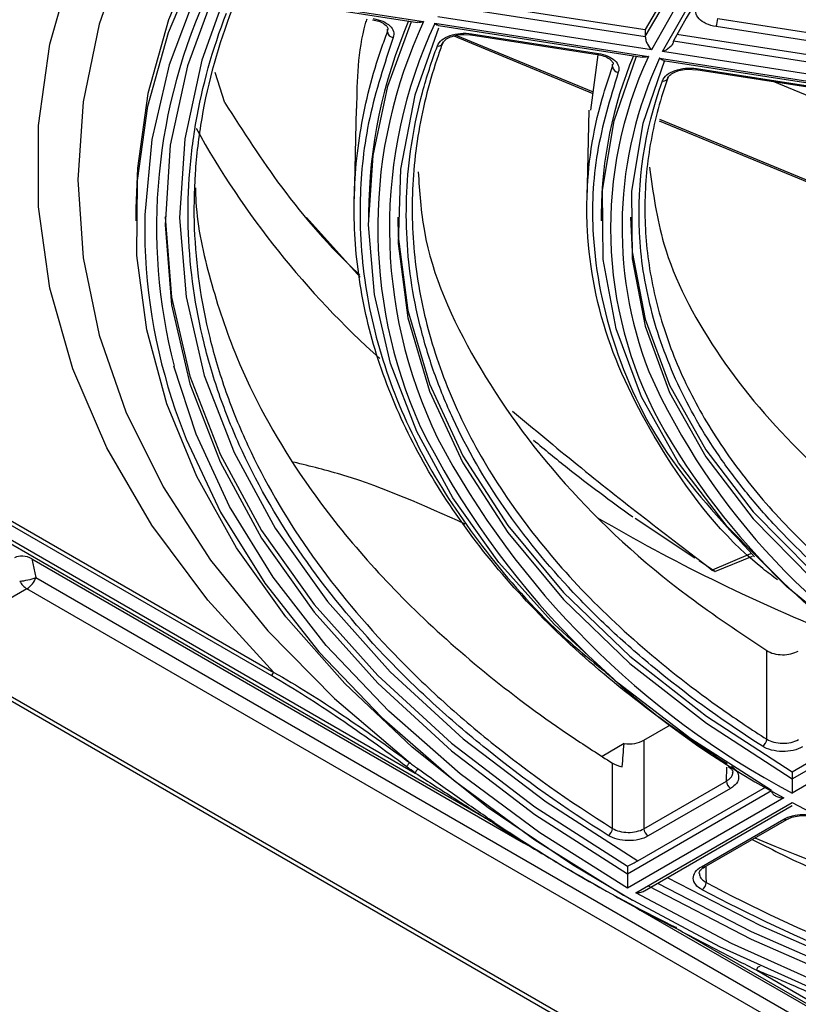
# Model space of a CAD drawing. Header units: millimetres. Extents: x 156 to 887, y -58 to 920.
# Tile 28 of 118: x 774 to 788, y -38 to -21. Entities that reach past the tile are written whole.
import ezdxf

# ---------------------------------------------------------------- set-up
doc = ezdxf.new("R2010")
doc.units = ezdxf.units.MM

msp = doc.modelspace()

# ---------------------------------------------------------------- linework, layer by layer
at = {"color": 7, "linetype": 'Continuous', "lineweight": 25}
for p, q in [((777.66, -20.637), (781.331, -21.204)), ((777.722, -20.676), (781.224, -21.217)), ((781.76, -20.939), (785.141, -21.462)), ((781.816, -20.825), (785.141, -21.34)), ((785.246, -21.691), (781.576, -21.123)), ((786.385, -21.151), (788.567, -21.489)), ((781.524, -21.234), (785.194, -21.802)), ((781.586, -21.273), (785.088, -21.815)), ((788.541, -21.628), (786.36, -21.29)), ((781.849, -21.451), (784.242, -22.439)), ((782.022, -21.424), (782.139, -21.433)), ((782.139, -21.432), (782.14, -21.432)), ((782.14, -21.432), (784.319, -21.769)), ((782.155, -21.415), (784.335, -21.752)), ((785.141, -21.34), (785.141, -21.462)), ((785.681, -21.423), (789.006, -21.937)), ((785.624, -21.537), (789.006, -22.06)), ((784.203, -22.728), (784.33, -21.773)), ((784.319, -21.769), (784.319, -21.769)), ((789.11, -22.288), (785.439, -21.72)), ((785.388, -21.832), (789.058, -22.4)), ((785.45, -21.871), (788.952, -22.413)), ((777.913, -22.599), (777.748, -22.079)), ((785.889, -22.023), (786.009, -22.031)), ((786.009, -22.03), (788.19, -22.368)), ((786.009, -22.03), (786.009, -22.03)), ((786.024, -22.013), (788.205, -22.351)), ((780.172, -22.698), (780.139, -24.248)), ((784.172, -22.726), (784.139, -24.276)), ((785.378, -22.908), (788.144, -24.05)), ((776.385, -24.41), (776.385, -24.627)), ((780.385, -24.505), (780.385, -24.627)), ((784.385, -24.505), (784.385, -24.627)), ((779.317, -24.573), (780.238, -25.599)), ((785.993, -30.425), (784.966, -29.745)), ((774.598, -30.439), (783.05, -35.318)), ((774.598, -30.439), (774.667, -30.76)), ((786.947, -30.354), (786.293, -30.631)), ((786.339, -30.654), (786.982, -30.395)), ((786.339, -30.654), (786.069, -30.475)), ((774.667, -30.76), (793.262, -41.494)), ((774.513, -30.954), (773.057, -31.795)), ((793.108, -41.689), (774.513, -30.954)), ((790.966, -42.542), (772.932, -32.131)), ((773.057, -32.118), (791.091, -42.529)), ((787.666, -34.097), (790.036, -32.728)), ((787.666, -34.219), (790.141, -32.79)), ((790.352, -32.913), (787.665, -34.465)), ((785.117, -33.555), (785.574, -33.291)), ((784.776, -33.614), (784.397, -33.833)), ((787.666, -34.097), (787.666, -34.219)), ((785.118, -35.078), (786.536, -34.259)), ((784.837, -35.852), (787.312, -34.423)), ((785.014, -35.628), (787.207, -34.361)), ((786.607, -34.383), (785.189, -35.202)), ((787.523, -34.546), (784.836, -36.097)), ((784.978, -36.179), (787.665, -34.628)), ((785.128, -36.143), (787.666, -34.678)), ((786.105, -35.731), (787.523, -34.912)), ((786.155, -35.736), (787.573, -34.917)), ((784.837, -35.719), (784.837, -35.852)), ((785.054, -36.475), (793.505, -41.354))]:
    msp.add_line(p, q, dxfattribs=at)
at = {"color": 8, "linetype": 'Continuous', "lineweight": 25}
for p, q in [((780.71, -21.382), (780.711, -21.336)), ((780.71, -21.382), (780.713, -21.34)), ((781.886, -21.44), (784.245, -22.414)), ((784.579, -21.978), (784.58, -21.935)), ((784.579, -21.978), (784.581, -21.939)), ((788.189, -22.587), (787.338, -22.236)), ((785.383, -22.884), (788.144, -24.024)), ((768.675, -26.897), (781.186, -34.12)), ((778.721, -32.452), (768.932, -26.801)), ((769.018, -26.769), (778.756, -32.39)), ((782.52, -34.971), (768.57, -26.918)), ((786.536, -34.259), (786.543, -34.021)), ((802.475, -46.491), (785.656, -36.782)), ((787.06, -37.511), (802.475, -46.409))]:
    msp.add_line(p, q, dxfattribs=at)
at = {"color": 7, "linetype": 'Continuous', "lineweight": 25, "flags": 128}
for points in [[(789.09, -10.793), (787.281, -11.542), (785.58, -12.371), (783.997, -13.274), (782.542, -14.247), (781.224, -15.283), (780.052, -16.375), (779.032, -17.518), (778.172, -18.703), (777.475, -19.924), (776.948, -21.172), (776.592, -22.441), (776.41, -23.722), (776.385, -24.41)], [(784.923, -36.309), (783.888, -35.695), (782.443, -34.718), (781.135, -33.678), (779.974, -32.582), (778.965, -31.436), (778.116, -30.248), (777.432, -29.025), (776.916, -27.775), (776.573, -26.505), (776.404, -25.223), (776.41, -23.938), (776.592, -22.657), (776.948, -21.389), (777.475, -20.14), (778.172, -18.92), (779.032, -17.734), (780.052, -16.592), (781.224, -15.499), (782.542, -14.464), (783.997, -13.491), (785.58, -12.587), (787.281, -11.759), (789.09, -11.01)], [(788.818, -11.342), (787.014, -12.114), (785.323, -12.966), (783.755, -13.894), (782.32, -14.891), (781.028, -15.951), (779.886, -17.067), (778.903, -18.232), (778.084, -19.439), (777.434, -20.68), (776.958, -21.946), (776.659, -23.231), (776.538, -24.525), (776.536, -24.629)], [(799.153, -13.251), (797.192, -13.633), (795.309, -14.128), (793.523, -14.732), (791.853, -15.438), (790.316, -16.238), (788.93, -17.125), (787.707, -18.089), (786.661, -19.12), (785.803, -20.208), (785.141, -21.34)], [(785.141, -21.462), (785.803, -20.33), (786.661, -19.243), (787.707, -18.212), (788.93, -17.248), (790.316, -16.361), (791.853, -15.56), (793.523, -14.854), (795.309, -14.251), (797.192, -13.755), (799.153, -13.373)], [(799.336, -13.556), (797.534, -13.894), (795.795, -14.328), (794.135, -14.855), (792.568, -15.47), (791.108, -16.167), (789.768, -16.94), (788.561, -17.783), (787.496, -18.688), (786.583, -19.646), (785.831, -20.65), (785.246, -21.691)], [(785.439, -21.72), (786.019, -20.691), (786.763, -19.697), (787.667, -18.748), (788.721, -17.852), (789.916, -17.018), (791.243, -16.252), (792.688, -15.562), (794.239, -14.954), (795.883, -14.432), (797.604, -14.002), (799.388, -13.668)], [(781.102, -13.894), (779.797, -15.004), (778.649, -16.171), (777.665, -17.387), (776.851, -18.644), (776.213, -19.934), (775.754, -21.25), (775.478, -22.582), (775.386, -23.923), (775.478, -25.264), (775.755, -26.596), (776.214, -27.912), (776.853, -29.202), (777.667, -30.459), (778.652, -31.675), (779.8, -32.841), (781.106, -33.952)], [(777.741, -20.679), (777.271, -21.964), (776.977, -23.327), (776.886, -24.699), (776.998, -26.071), (777.314, -27.432), (777.831, -28.773), (778.545, -30.083), (779.45, -31.354), (780.541, -32.574), (781.809, -33.737), (783.244, -34.832), (784.837, -35.852)], [(787.312, -34.423), (785.925, -33.533), (784.676, -32.578), (783.572, -31.564), (782.622, -30.5), (781.833, -29.392), (781.212, -28.25), (780.761, -27.082), (780.485, -25.895), (780.386, -24.699), (780.464, -23.503), (780.718, -22.315), (781.122, -21.201)], [(781.588, -21.317), (781.181, -22.47), (780.935, -23.741), (780.895, -25.019), (781.061, -26.294), (781.433, -27.554), (782.006, -28.789), (782.776, -29.988), (783.736, -31.14), (784.878, -32.236), (786.192, -33.265), (787.666, -34.219)], [(790.141, -32.79), (788.773, -31.894), (787.571, -30.921), (786.547, -29.883), (785.712, -28.789), (785.075, -27.653), (784.642, -26.484), (784.418, -25.296), (784.406, -24.102), (784.604, -22.912), (784.987, -21.799)], [(785.47, -21.874), (785.098, -22.958), (784.905, -24.117), (784.918, -25.281), (785.136, -26.439), (785.558, -27.578), (786.179, -28.686), (786.993, -29.752), (787.99, -30.764), (789.162, -31.712), (790.494, -32.586)], [(776.885, -24.561), (776.886, -24.566), (776.998, -25.938), (777.314, -27.3), (777.831, -28.64), (778.545, -29.951), (779.45, -31.221), (780.541, -32.442), (781.809, -33.604), (783.244, -34.699), (784.837, -35.719)], [(780.885, -24.566), (780.895, -24.896), (781.061, -26.171), (781.433, -27.432), (782.006, -28.667), (782.776, -29.865), (783.736, -31.018), (784.878, -32.113), (786.192, -33.143), (787.666, -34.097)], [(784.886, -24.566), (784.918, -25.159), (785.136, -26.317), (785.558, -27.455), (786.179, -28.563), (786.993, -29.629), (787.99, -30.641), (789.162, -31.59), (790.494, -32.464)], [(784.836, -36.097), (783.329, -35.148), (781.957, -34.132), (780.731, -33.055), (779.658, -31.926), (778.744, -30.751), (777.996, -29.537), (777.419, -28.293), (777.04, -27.125)], [(777.062, -27.876), (777.249, -28.384), (777.839, -29.634), (778.6, -30.854), (779.528, -32.034), (780.615, -33.168), (781.856, -34.248), (783.243, -35.268), (784.766, -36.22), (786.415, -37.099), (788.181, -37.9), (790.053, -38.616), (792.017, -39.244), (794.062, -39.779), (796.174, -40.218), (798.34, -40.559), (800.547, -40.799), (802.779, -40.936), (805.024, -40.97), (807.266, -40.9), (809.491, -40.727), (811.685, -40.452), (813.834, -40.077)], [(787.229, -33.538), (787.229, -33.018), (787.229, -32.517), (787.229, -32.323), (787.229, -32.016)], [(785.117, -33.555), (785.117, -33.696), (785.117, -34.063), (785.117, -34.43), (785.118, -34.98), (785.118, -35.078)], [(781.106, -33.952), (781.098, -33.95), (781.089, -33.952), (781.079, -33.958), (781.068, -33.966), (781.059, -33.977), (781.051, -33.989), (781.045, -34.002), (781.042, -34.013)], [(784.577, -35.071), (784.577, -34.552), (784.577, -34.423), (784.576, -34.056), (784.576, -33.95)], [(781.249, -34.058), (781.242, -34.057), (781.232, -34.059), (781.222, -34.064), (781.212, -34.073), (781.202, -34.084), (781.195, -34.096), (781.189, -34.108), (781.186, -34.12)], [(787.665, -34.628), (789.208, -35.438), (790.867, -36.168), (792.629, -36.813), (794.48, -37.367), (796.408, -37.826), (798.398, -38.188), (800.434, -38.449), (802.502, -38.607), (804.585, -38.662), (806.669, -38.612), (808.738, -38.459), (810.776, -38.203)], [(787.575, -34.916), (787.574, -34.917), (787.573, -34.917)], [(786.156, -35.735), (786.156, -35.736), (786.155, -35.736)], [(785.352, -36.014), (786.958, -36.843), (788.855, -37.672), (790.869, -38.404), (792.983, -39.033), (795.183, -39.556), (797.453, -39.968), (799.775, -40.266), (802.134, -40.449), (804.51, -40.514), (806.888, -40.461), (809.249, -40.291), (811.576, -40.005)], [(811.76, -40.322), (809.581, -40.601), (807.371, -40.778), (805.143, -40.853), (802.912, -40.825), (800.692, -40.694), (798.498, -40.461), (796.342, -40.128), (794.24, -39.696), (792.204, -39.169), (790.248, -38.549), (788.383, -37.841), (786.623, -37.049), (784.978, -36.179)], [(785.191, -36.056), (786.958, -36.976), (788.855, -37.805), (790.869, -38.536), (792.983, -39.166), (795.183, -39.689), (797.453, -40.101), (799.775, -40.399), (802.134, -40.582), (804.51, -40.647), (806.888, -40.594), (809.249, -40.424), (811.576, -40.138)], [(787.06, -37.511), (787.06, -37.497), (787.063, -37.484), (787.069, -37.47), (787.077, -37.459), (787.086, -37.45), (787.096, -37.444), (787.107, -37.442), (787.116, -37.445)]]:
    msp.add_lwpolyline(points, dxfattribs=at)
at = {"color": 8, "linetype": 'Continuous', "lineweight": 25, "flags": 128}
for points in [[(778.756, -32.39), (777.62, -31.151), (776.661, -29.862), (775.886, -28.533), (775.3, -27.172), (774.908, -25.788), (774.71, -24.39), (774.71, -22.988), (774.907, -21.59), (775.299, -20.206), (775.885, -18.845), (776.659, -17.515), (777.618, -16.227), (778.185, -15.578)], [(777.933, -20.708), (777.518, -21.866), (777.226, -23.217), (777.136, -24.577), (777.247, -25.936), (777.56, -27.285), (778.072, -28.613), (778.779, -29.912), (779.677, -31.17), (780.757, -32.38), (782.013, -33.531), (783.436, -34.617), (785.014, -35.628)], [(782.14, -21.432), (782.14, -21.432), (782.145, -21.43), (782.15, -21.424), (782.155, -21.415)], [(784.319, -21.769), (784.32, -21.769), (784.325, -21.767), (784.33, -21.761), (784.335, -21.752)], [(786.024, -22.013), (786.019, -22.023), (786.014, -22.028), (786.01, -22.03), (786.009, -22.03)], [(786.179, -35.722), (786.184, -35.902), (786.187, -36.001)], [(785.519, -35.917), (787.119, -36.743), (788.999, -37.564), (790.994, -38.289), (793.089, -38.913), (795.269, -39.431), (797.518, -39.839), (799.819, -40.135), (802.155, -40.315), (804.51, -40.38), (806.866, -40.328), (809.205, -40.159), (811.511, -39.876)]]:
    msp.add_lwpolyline(points, dxfattribs=at)
at = {"color": 7, "linetype": 'Continuous', "lineweight": 25}
for centre, radius, start, end in [((796.277, -27.307), 12.115, 117.8639, 151.5555), ((786.004, -21.152), 0.381, 338.7726, 0.1102), ((788.881, -24.543), 8.496, 156.784, 179.7409), ((780.814, -21.372), 0.105, 185.1802, 266.1079), ((781.587, -21.545), 0.0787, 255.8916, 356.0094), ((791.432, -24.528), 7.047, 157.1542, 179.8105), ((784.683, -21.969), 0.105, 185.2013, 266.4858), ((785.455, -22.146), 0.0794, 256.3074, 355.9149), ((790.656, -15.715), 15.126, 208.9573, 228.2314), ((795.907, -22.425), 11.731, 204.1077, 242.5149), ((796.127, -22.002), 12.346, 209.4589, 242.108), ((794.361, -21.597), 14.644, 206.6481, 242.1654), ((794.53, -21.512), 14.66, 207.8602, 242.0773), ((799.746, -3.425), 30.495, 239.616, 248.0105), ((799.565, -4.25), 29.531, 243.2934, 243.3939), ((774.298, -29.761), 1.065, 274.8661, 290.3233), ((774.305, -30.63), 0.385, 302.6722, 340.3421), ((774.704, -30.648), 0.361, 208.8556, 238.0453), ((778.798, -32.455), 0.0768, 122.6055, 177.3945), ((787.082, -33.532), 0.147, 299.7401, 357.7016), ((786.689, -34.254), 0.153, 181.9773, 237.4454), ((782.535, -34.997), 0.03, 71.6715, 120.0363), ((796.444, -14.267), 24.951, 236.0778, 237.5335), ((797.793, -12.172), 27.427, 236.222, 243.7833), ((784.429, -35.065), 0.148, 300.1276, 357.7468), ((785.271, -35.072), 0.153, 181.9773, 237.4454), ((804.599, 7.19), 45.922, 247.4969, 277.1003), ((786.028, -35.996), 0.159, 305.0463, 358.2909), ((799.008, -9.826), 30.082, 242.3638, 243.6488), ((785.67, -36.8), 0.0235, 74.9412, 129.3098)]:
    msp.add_arc(centre, radius, start, end, dxfattribs=at)
at = {"color": 8, "linetype": 'Continuous', "lineweight": 25}
for centre, radius, start, end in [((786.356, -24.741), 9.616, 154.7327, 194.3565), ((788.903, -24.748), 8.36, 154.9205, 204.1231), ((789.05, -24.751), 8.307, 154.9574, 205.7701), ((791.57, -24.754), 7.026, 155.1545, 208.1899), ((791.633, -24.746), 6.892, 154.9886, 201.0074), ((786.221, -24.726), 9.685, 179.4287, 198.9832), ((787.553, -34.871), 0.0502, 234.3212, 294.3684), ((786.135, -35.69), 0.0502, 234.3212, 294.3684)]:
    msp.add_arc(centre, radius, start, end, dxfattribs=at)
at = {"color": 7, "linetype": 'Continuous', "lineweight": 25}
msp.add_ellipse((774.481, -30.605), major_axis=(0.249, -0.11), ratio=0.738249, start_param=1.426286, end_param=2.647173, dxfattribs=at)
for points, knots in [([(786.36, -21.29), (786.297, -21.28), (786.238, -21.263), (786.137, -21.217), (786.095, -21.188), (786.034, -21.123), (786.015, -21.086), (786.004, -21.012), (786.011, -20.975), (786.032, -20.939)], [0, 0, 0, 0, 0.25, 0.25, 0.5, 0.5, 0.75, 0.75, 1, 1, 1, 1]), ([(784.503, -35.193), (783.754, -34.723), (783.058, -34.229), (782.093, -33.453), (781.784, -33.188), (781.197, -32.649), (780.918, -32.376), (780.129, -31.546), (779.663, -30.976), (778.849, -29.808), (778.502, -29.208), (778.144, -28.438), (778.077, -28.283), (777.95, -27.973), (777.773, -27.508), (777.633, -27.041), (777.402, -26.105), (777.314, -25.477), (777.278, -24.531), (777.282, -24.215), (777.324, -23.582), (777.362, -23.264), (777.526, -22.311), (777.701, -21.682), (777.942, -21.059)], [0, 0, 0, 0, 0.125, 0.125, 0.1875, 0.1875, 0.25, 0.25, 0.375, 0.375, 0.5, 0.5, 0.53125, 0.53125, 0.5625, 0.625, 0.625, 0.75, 0.75, 0.8125, 0.8125, 0.875, 0.875, 1, 1, 1, 1]), ([(778.04, -20.988), (777.8, -21.609), (777.625, -22.236), (777.462, -23.184), (777.424, -23.501), (777.382, -24.132), (777.378, -24.447), (777.413, -25.389), (777.501, -26.014), (777.731, -26.947), (777.871, -27.412), (778.047, -27.876), (778.173, -28.185), (778.24, -28.339), (778.596, -29.105), (778.942, -29.703), (779.752, -30.867), (780.216, -31.434), (781.002, -32.262), (781.279, -32.534), (781.864, -33.07), (782.172, -33.334), (783.135, -34.109), (783.831, -34.603), (784.577, -35.071)], [0, 0, 0, 0, 0.125, 0.125, 0.1875, 0.1875, 0.25, 0.25, 0.375, 0.375, 0.4375, 0.46875, 0.46875, 0.5, 0.5, 0.625, 0.625, 0.75, 0.75, 0.8125, 0.8125, 0.875, 0.875, 1, 1, 1, 1]), ([(780.466, -21.153), (780.584, -21.172), (780.687, -21.216), (780.781, -21.306), (780.802, -21.339), (780.822, -21.408), (780.82, -21.443), (780.807, -21.477)], [0, 0, 0, 0, 0.5, 0.5, 0.75, 0.75, 1, 1, 1, 1]), ([(780.184, -22.698), (780.191, -22.208), (780.199, -21.691), (780.35, -21.183), (780.358, -21.156)], [0, 0, 0, 0, 0.947681, 1, 1, 1, 1]), ([(780.45, -21.172), (780.488, -21.179), (780.57, -21.195), (780.662, -21.245), (780.711, -21.301), (780.723, -21.324), (780.717, -21.338), (780.717, -21.339)], [0, 0, 0, 0, 0.224421, 0.480646, 0.72671, 0.979232, 1, 1, 1, 1]), ([(781.331, -21.204), (781.33, -21.205), (781.31, -21.211), (781.272, -21.221), (781.239, -21.217), (781.224, -21.215)], [0, 0, 0, 0, 0.013497, 0.556169, 1, 1, 1, 1]), ([(781.586, -21.271), (781.578, -21.269), (781.558, -21.265), (781.536, -21.247), (781.524, -21.235), (781.524, -21.234)], [0, 0, 0, 0, 0.440585, 0.986575, 1, 1, 1, 1]), ([(786.548, -33.96), (786.256, -33.776), (785.972, -33.587), (785.189, -33.036), (784.711, -32.663), (783.82, -31.894), (783.407, -31.496), (782.652, -30.68), (782.309, -30.261), (781.695, -29.406), (781.424, -28.97), (780.959, -28.084), (780.764, -27.634), (780.451, -26.727), (780.333, -26.268), (780.176, -25.347), (780.137, -24.884), (780.137, -23.959), (780.176, -23.496), (780.333, -22.575), (780.451, -22.116), (780.64, -21.569), (780.674, -21.475), (780.71, -21.382)], [0.3405223, 0.3405223, 0.3405223, 0.3405223, 0.3489578, 0.3489578, 0.3645828, 0.3645828, 0.3802078, 0.3802078, 0.3958328, 0.3958328, 0.4114578, 0.4114578, 0.4270828, 0.4270828, 0.4427078, 0.4427078, 0.4583328, 0.4583328, 0.4739578, 0.4739578, 0.4895828, 0.4895828, 0.4928105, 0.4928105, 0.4928105, 0.4928105]), ([(780.807, -21.477), (780.656, -21.937), (780.354, -22.855), (780.196, -24.318), (780.297, -25.843), (780.713, -27.411), (781.422, -28.944), (782.446, -30.415), (783.493, -31.6), (784.293, -32.252), (784.563, -32.472)], [0, 0, 0, 0, 0.121595, 0.243189, 0.380364, 0.517976, 0.655148, 0.792294, 0.929877, 1, 1, 1, 1]), ([(781.568, -21.621), (781.582, -21.585), (781.608, -21.55), (781.682, -21.49), (781.73, -21.465), (781.839, -21.426), (781.901, -21.413), (782.028, -21.403), (782.093, -21.405), (782.155, -21.415)], [0, 0, 0, 0, 0.25, 0.25, 0.5, 0.5, 0.75, 0.75, 1, 1, 1, 1]), ([(781.667, -21.569), (781.674, -21.556), (781.687, -21.528), (781.765, -21.475), (781.877, -21.438), (781.971, -21.42), (782.019, -21.424), (782.022, -21.424)], [0, 0, 0, 0, 0.230995, 0.470138, 0.724285, 0.986658, 1, 1, 1, 1]), ([(785.141, -21.462), (785.141, -21.482), (785.146, -21.505), (785.159, -21.551), (785.168, -21.573), (785.199, -21.634), (785.223, -21.667), (785.246, -21.691)], [0, 0, 0, 0, 0.25, 0.25, 0.5, 0.5, 1, 1, 1, 1]), ([(787.155, -33.66), (786.523, -33.257), (785.936, -32.835), (785.122, -32.174), (784.862, -31.949), (784.365, -31.489), (784.127, -31.254), (783.456, -30.542), (783.061, -30.055), (782.372, -29.06), (782.079, -28.551), (781.717, -27.771), (781.609, -27.508), (781.42, -26.977), (781.34, -26.709), (781.14, -25.908), (781.063, -25.373), (781.018, -24.302), (781.049, -23.766), (781.181, -22.96), (781.239, -22.691), (781.383, -22.154), (781.468, -21.887), (781.568, -21.621)], [0, 0, 0, 0, 0.125, 0.125, 0.1875, 0.1875, 0.25, 0.25, 0.375, 0.375, 0.5, 0.5, 0.5625, 0.5625, 0.625, 0.625, 0.75, 0.75, 0.875, 0.875, 0.9375, 0.9375, 1, 1, 1, 1]), ([(781.666, -21.551), (781.638, -21.625), (781.611, -21.7), (781.435, -22.21), (781.322, -22.65), (781.171, -23.533), (781.133, -23.977), (781.133, -24.865), (781.171, -25.309), (781.322, -26.193), (781.435, -26.633), (781.735, -27.504), (781.922, -27.935), (782.368, -28.785), (782.628, -29.203), (783.217, -30.024), (783.546, -30.426), (784.271, -31.209), (784.667, -31.59), (785.522, -32.328), (785.98, -32.685), (786.714, -33.202), (786.968, -33.372), (787.229, -33.538)], [0.3410661, 0.3410661, 0.3410661, 0.3410661, 0.34375, 0.34375, 0.359375, 0.359375, 0.375, 0.375, 0.390625, 0.390625, 0.40625, 0.40625, 0.421875, 0.421875, 0.4375, 0.4375, 0.453125, 0.453125, 0.46875, 0.46875, 0.484375, 0.484375, 0.4922681, 0.4922681, 0.4922681, 0.4922681]), ([(785.624, -21.537), (785.624, -21.557), (785.617, -21.578), (785.593, -21.618), (785.576, -21.636), (785.523, -21.684), (785.481, -21.707), (785.439, -21.72)], [0, 0, 0, 0, 0.25, 0.25, 0.5, 0.5, 1, 1, 1, 1]), ([(784.318, -21.771), (784.357, -21.778), (784.438, -21.793), (784.531, -21.843), (784.579, -21.899), (784.592, -21.922), (784.586, -21.937), (784.585, -21.938)], [0, 0, 0, 0, 0.224356, 0.48062, 0.726658, 0.979197, 1, 1, 1, 1]), ([(784.335, -21.752), (784.452, -21.77), (784.554, -21.814), (784.648, -21.903), (784.67, -21.936), (784.69, -22.004), (784.689, -22.039), (784.677, -22.073)], [0, 0, 0, 0, 0.5, 0.5, 0.75, 0.75, 1, 1, 1, 1]), ([(785.194, -21.802), (785.194, -21.802), (785.173, -21.809), (785.136, -21.819), (785.103, -21.815), (785.088, -21.813)], [0, 0, 0, 0, 0.013504, 0.555848, 1, 1, 1, 1]), ([(787.411, -30.799), (787.327, -30.735), (786.495, -30.101), (785.477, -28.74), (784.444, -26.785), (784.175, -25.418), (784.137, -24.575), (784.132, -23.82), (784.262, -22.912), (784.516, -22.163), (784.579, -21.978)], [0, 0, 0, 0, 0.026098, 0.259275, 0.475974, 0.692673, 0.704358, 0.751108, 0.938575, 1, 1, 1, 1]), ([(785.45, -21.869), (785.441, -21.867), (785.422, -21.863), (785.4, -21.844), (785.388, -21.832), (785.388, -21.832)], [0, 0, 0, 0, 0.440256, 0.986583, 1, 1, 1, 1]), ([(784.677, -22.073), (784.537, -22.532), (784.256, -23.457), (784.192, -25.052), (784.551, -26.84), (785.456, -28.723), (786.514, -29.859), (787.02, -30.403)], [0, 0, 0, 0, 0.161874, 0.326085, 0.552735, 0.785961, 1, 1, 1, 1]), ([(785.534, -22.151), (785.525, -22.176), (785.517, -22.2), (785.384, -22.586), (785.29, -22.951), (785.165, -23.685), (785.133, -24.053), (785.133, -24.79), (785.165, -25.158), (785.29, -25.892), (785.384, -26.256), (785.633, -26.979), (785.788, -27.337), (786.158, -28.042), (786.374, -28.389), (786.862, -29.07), (787.135, -29.404), (787.737, -30.053), (788.066, -30.37), (788.775, -30.982), (789.155, -31.279), (789.723, -31.678), (789.889, -31.79), (790.059, -31.901)], [0.3426848, 0.3426848, 0.3426848, 0.3426848, 0.34375, 0.34375, 0.359375, 0.359375, 0.375, 0.375, 0.390625, 0.390625, 0.40625, 0.40625, 0.421875, 0.421875, 0.4375, 0.4375, 0.453125, 0.453125, 0.46875, 0.46875, 0.484375, 0.484375, 0.4906494, 0.4906494, 0.4906494, 0.4906494]), ([(785.436, -22.223), (785.449, -22.186), (785.476, -22.151), (785.549, -22.09), (785.597, -22.064), (785.707, -22.025), (785.769, -22.012), (785.896, -22.001), (785.961, -22.003), (786.024, -22.013)], [0, 0, 0, 0, 0.25, 0.25, 0.5, 0.5, 0.75, 0.75, 1, 1, 1, 1]), ([(785.536, -22.169), (785.543, -22.155), (785.555, -22.128), (785.632, -22.074), (785.744, -22.037), (785.838, -22.019), (785.886, -22.023), (785.889, -22.023)], [0, 0, 0, 0, 0.230248, 0.469261, 0.723219, 0.985228, 1, 1, 1, 1]), ([(789.985, -32.022), (789.476, -31.692), (789.004, -31.347), (788.134, -30.628), (787.734, -30.254), (787.191, -29.671), (787.02, -29.473), (786.699, -29.075), (786.549, -28.874), (786.132, -28.264), (785.894, -27.85), (785.504, -27.007), (785.35, -26.578), (785.184, -25.923), (785.14, -25.704), (785.074, -25.267), (785.052, -25.048), (784.998, -23.958), (785.127, -23.089), (785.436, -22.223)], [0, 0, 0, 0, 0.125, 0.125, 0.25, 0.25, 0.3125, 0.3125, 0.375, 0.375, 0.5, 0.5, 0.625, 0.625, 0.6875, 0.6875, 0.75, 0.75, 1, 1, 1, 1]), ([(777.913, -22.599), (778.229, -23.091), (778.916, -24.161), (779.737, -25.097), (780.22, -25.546), (780.235, -25.561)], [0, 0, 0, 0, 0.451325, 0.982243, 1, 1, 1, 1]), ([(781.238, -23.787), (781.26, -24.128), (781.331, -25.233), (782.148, -27.058), (783.667, -29.177), (785.451, -30.825), (786.772, -31.71), (787.229, -32.016)], [0, 0, 0, 0, 0.112275, 0.363821, 0.615341, 0.866863, 1, 1, 1, 1]), ([(785.213, -23.707), (785.274, -24.148), (785.421, -25.222), (786.282, -26.871), (787.695, -28.591), (789.074, -29.73), (789.927, -30.293), (790.058, -30.379)], [0, 0, 0, 0, 0.179927, 0.437842, 0.695522, 0.953197, 1, 1, 1, 1]), ([(777.407, -24.063), (777.409, -24.143), (777.426, -24.672), (777.646, -25.647), (778.163, -27.216), (778.991, -28.734), (780.078, -30.174), (781.166, -31.341), (782.434, -32.459), (783.6, -33.325), (784.349, -33.804), (784.576, -33.95)], [0, 0, 0, 0, 0.021993, 0.145007, 0.268933, 0.460055, 0.57985, 0.699643, 0.822922, 0.9462, 1, 1, 1, 1]), ([(782.858, -27.898), (783.228, -28.207), (784.357, -29.151), (785.515, -30.036), (786.293, -30.631)], [0, 0, 0, 0, 0.327349, 1, 1, 1, 1]), ([(783.22, -28.397), (783.413, -28.558), (783.955, -29.01), (784.545, -29.439), (784.925, -29.716)], [0, 0, 0, 0, 0.355827, 1, 1, 1, 1]), ([(782.046, -29.84), (781.345, -29.527), (780.347, -29.082), (779.384, -28.847), (779.097, -28.777)], [0, 0, 0, 0, 0.702252, 1, 1, 1, 1]), ([(787.229, -32.016), (787.263, -32.038), (787.304, -32.055), (787.396, -32.079), (787.447, -32.086), (787.598, -32.088), (787.699, -32.065), (787.771, -32.023)], [0, 0, 0, 0, 0.25, 0.25, 0.5, 0.5, 1, 1, 1, 1]), ([(781.042, -34.013), (780.657, -33.727), (780.272, -33.45), (779.497, -32.925), (779.11, -32.676), (778.721, -32.452)], [0, 0, 0, 0, 0.5, 0.5, 1, 1, 1, 1]), ([(778.756, -32.39), (779.151, -32.612), (779.544, -32.86), (780.327, -33.385), (780.718, -33.663), (781.106, -33.952)], [0, 0, 0, 0, 0.5, 0.5, 1, 1, 1, 1]), ([(784.776, -33.614), (784.837, -33.622), (784.9, -33.62), (785.018, -33.599), (785.073, -33.581), (785.117, -33.555)], [0, 0, 0, 0, 0.5, 0.5, 1, 1, 1, 1]), ([(787.843, -33.669), (787.797, -33.696), (787.742, -33.716), (787.624, -33.744), (787.559, -33.75), (787.432, -33.749), (787.368, -33.74), (787.251, -33.709), (787.199, -33.687), (787.155, -33.66)], [0, 0, 0, 0, 0.25, 0.25, 0.5, 0.5, 0.75, 0.75, 1, 1, 1, 1]), ([(787.229, -33.538), (787.264, -33.559), (787.305, -33.577), (787.397, -33.601), (787.448, -33.607), (787.599, -33.61), (787.7, -33.587), (787.772, -33.545)], [0, 0, 0, 0, 0.25, 0.25, 0.5, 0.5, 1, 1, 1, 1]), ([(781.106, -33.952), (781.129, -33.969), (781.152, -33.986), (781.175, -34.004), (781.2, -34.022), (781.225, -34.04), (781.249, -34.058)], [0, 0, 0, 0, 0.0002000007, 0.0002000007, 0.0002000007, 0.0004109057, 0.0004109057, 0.0004109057, 0.0004109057]), ([(786.565, -34.007), (786.586, -34.022), (786.631, -34.055), (786.647, -34.088), (786.643, -34.105), (786.642, -34.111)], [0, 0, 0, 0, 0.370111, 0.801434, 1, 1, 1, 1]), ([(786.621, -34.004), (786.704, -34.056), (786.748, -34.126), (786.744, -34.23), (786.731, -34.265), (786.684, -34.329), (786.65, -34.358), (786.607, -34.383)], [0, 0, 0, 0, 0.5, 0.5, 0.75, 0.75, 1, 1, 1, 1]), ([(781.186, -34.12), (781.3, -34.195), (781.412, -34.267), (781.636, -34.412), (781.747, -34.483), (782.079, -34.695), (782.3, -34.835), (782.52, -34.971)], [0, 0, 0, 0, 0.25, 0.25, 0.5, 0.5, 1, 1, 1, 1]), ([(782.544, -34.969), (782.334, -34.827), (782.12, -34.681), (781.798, -34.454), (781.69, -34.377), (781.472, -34.221), (781.362, -34.141), (781.249, -34.058)], [0, 0, 0, 0, 0.5, 0.5, 0.75, 0.75, 1, 1, 1, 1]), ([(787.666, -34.219), (787.666, -34.239), (787.666, -34.263), (787.665, -34.311), (787.665, -34.335), (787.665, -34.4), (787.665, -34.437), (787.665, -34.465)], [0, 0, 0, 0, 0.25, 0.25, 0.5, 0.5, 1, 1, 1, 1]), ([(787.312, -34.423), (787.312, -34.443), (787.32, -34.462), (787.348, -34.494), (787.366, -34.507), (787.428, -34.537), (787.476, -34.546), (787.523, -34.546)], [0, 0, 0, 0, 0.25, 0.25, 0.5, 0.5, 1, 1, 1, 1]), ([(787.523, -34.912), (787.61, -34.862), (787.728, -34.833), (787.909, -34.831), (787.969, -34.837), (788.083, -34.862), (788.135, -34.88), (788.18, -34.904)], [0, 0, 0, 0, 0.5, 0.5, 0.75, 0.75, 1, 1, 1, 1]), ([(787.576, -34.918), (787.601, -34.905), (787.658, -34.875), (787.785, -34.85), (787.926, -34.849), (788.051, -34.872), (788.107, -34.9), (788.13, -34.912)], [0, 0, 0, 0, 0.1785378, 0.393991, 0.6192041, 0.8463015, 1, 1, 1, 1]), ([(785.189, -35.202), (785.143, -35.228), (785.088, -35.249), (784.971, -35.276), (784.906, -35.283), (784.779, -35.281), (784.716, -35.273), (784.599, -35.242), (784.547, -35.221), (784.503, -35.193)], [0, 0, 0, 0, 0.25, 0.25, 0.5, 0.5, 0.75, 0.75, 1, 1, 1, 1]), ([(784.577, -35.071), (784.611, -35.093), (784.653, -35.11), (784.744, -35.133), (784.795, -35.14), (784.945, -35.142), (785.046, -35.119), (785.118, -35.078)], [0, 0, 0, 0, 0.25, 0.25, 0.5, 0.5, 1, 1, 1, 1]), ([(783.05, -35.318), (783.217, -35.415), (783.383, -35.515), (783.715, -35.712), (783.882, -35.81), (784.216, -36.003), (784.383, -36.098), (784.719, -36.286), (784.887, -36.379), (785.054, -36.475)], [0, 0, 0, 0, 0.25, 0.25, 0.5, 0.5, 0.75, 0.75, 1, 1, 1, 1]), ([(786.976, -35.262), (787.287, -35.418), (788.18, -35.865), (789.78, -36.504), (791.746, -37.179), (793.816, -37.755), (795.983, -38.233), (798.644, -38.674), (801.58, -38.967), (804.756, -39.053), (807.661, -38.966), (809.545, -38.759), (810.461, -38.658)], [0, 0, 0, 0, 0.049184, 0.141399, 0.231974, 0.32255, 0.415773, 0.508996, 0.653299, 0.770795, 0.888638, 1, 1, 1, 1]), ([(784.837, -35.852), (784.837, -35.872), (784.837, -35.896), (784.837, -35.944), (784.837, -35.968), (784.837, -36.033), (784.836, -36.07), (784.836, -36.097)], [0, 0, 0, 0, 0.25, 0.25, 0.5, 0.5, 1, 1, 1, 1]), ([(786.12, -36.126), (786.072, -36.101), (786.034, -36.071), (785.982, -36.004), (785.968, -35.967), (785.965, -35.894), (785.977, -35.857), (786.024, -35.788), (786.06, -35.757), (786.105, -35.731)], [0, 0, 0, 0, 0.25, 0.25, 0.5, 0.5, 0.75, 0.75, 1, 1, 1, 1]), ([(786.069, -35.846), (786.069, -35.84), (786.066, -35.822), (786.085, -35.783), (786.136, -35.75), (786.158, -35.736)], [0, 0, 0, 0, 0.211423, 0.662254, 1, 1, 1, 1]), ([(786.187, -36.001), (786.998, -36.432), (787.851, -36.832), (789.193, -37.388), (789.649, -37.565), (790.575, -37.902), (791.045, -38.061), (792.476, -38.515), (793.457, -38.783), (794.972, -39.135), (795.483, -39.243), (796.261, -39.393), (796.523, -39.441), (797.049, -39.533), (797.314, -39.576), (799.704, -39.946), (801.856, -40.122), (804.58, -40.157), (805.127, -40.154), (806.223, -40.13), (806.774, -40.108), (808.418, -40.014), (809.507, -39.913), (810.582, -39.775)], [0, 0, 0, 0, 0.125, 0.125, 0.1875, 0.1875, 0.25, 0.25, 0.375, 0.375, 0.4375, 0.4375, 0.46875, 0.46875, 0.5, 0.5, 0.75, 0.75, 0.8125, 0.8125, 0.875, 0.875, 1, 1, 1, 1]), ([(784.978, -36.179), (784.978, -36.179), (785.002, -36.179), (785.052, -36.173), (785.104, -36.16), (785.125, -36.144), (785.127, -36.143)], [0, 0, 0, 0, 0.010954, 0.456101, 0.950472, 1, 1, 1, 1]), ([(810.604, -39.914), (809.525, -40.053), (808.436, -40.154), (806.788, -40.249), (806.235, -40.271), (805.134, -40.295), (804.585, -40.298), (801.851, -40.263), (799.69, -40.086), (797.29, -39.715), (797.024, -39.672), (796.496, -39.58), (795.709, -39.436), (794.939, -39.272), (793.419, -38.919), (792.433, -38.65), (790.996, -38.195), (790.525, -38.035), (789.595, -37.697), (789.137, -37.519), (787.79, -36.961), (786.934, -36.559), (786.12, -36.126)], [0, 0, 0, 0, 0.125, 0.125, 0.1875, 0.1875, 0.25, 0.25, 0.5, 0.5, 0.53125, 0.53125, 0.5625, 0.625, 0.625, 0.75, 0.75, 0.8125, 0.8125, 0.875, 0.875, 1, 1, 1, 1]), ([(785.656, -36.782), (785.892, -36.908), (786.128, -37.033), (786.48, -37.216), (786.597, -37.276), (786.83, -37.395), (786.946, -37.454), (787.06, -37.511)], [0, 0, 0, 0, 0.5, 0.5, 0.75, 0.75, 1, 1, 1, 1]), ([(789.525, -38.689), (789.136, -38.464), (788.748, -38.265), (787.974, -37.896), (787.588, -37.728), (787.204, -37.57)], [0, 0, 0, 0, 0.5, 0.5, 1, 1, 1, 1])]:
    msp.add_open_spline(points, degree=3, knots=knots, dxfattribs=at)
for points in [[(784.745, -34.011), (784.756, -33.879), (784.766, -33.747), (784.776, -33.614)], [(781.186, -34.12), (781.138, -34.085), (781.09, -34.049), (781.042, -34.013)], [(784.576, -33.95), (784.622, -33.979), (784.68, -34), (784.745, -34.011)], [(784.837, -35.719), (784.866, -35.706), (784.925, -35.677), (784.984, -35.645), (785.014, -35.628)], [(787.204, -37.57), (787.156, -37.551), (787.108, -37.531), (787.06, -37.511)]]:
    msp.add_open_spline(points, degree=3, dxfattribs=at)
at = {"color": 8, "linetype": 'Continuous', "lineweight": 25}
for points, knots in [([(786.536, -34.259), (786.562, -34.24), (786.615, -34.202), (786.647, -34.147), (786.643, -34.117), (786.642, -34.111)], [0, 0, 0, 0, 0.443042, 0.886069, 1, 1, 1, 1]), ([(786.071, -35.845), (786.071, -35.86), (786.072, -35.899), (786.114, -35.955), (786.165, -35.987), (786.187, -36.001)], [0, 0, 0, 0, 0.255713, 0.673572, 1, 1, 1, 1])]:
    msp.add_open_spline(points, degree=3, knots=knots, dxfattribs=at)

doc.saveas('drawing.dxf')
